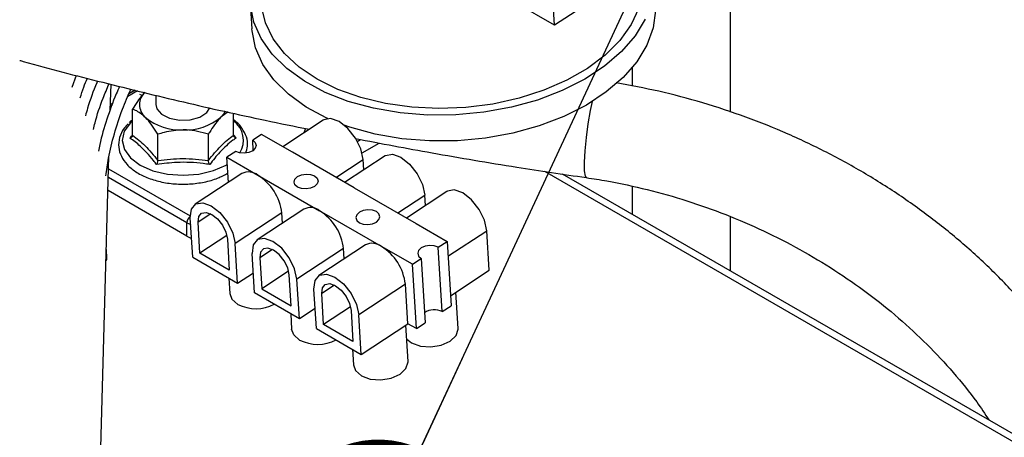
# Paper-space layout 'Sheet2' of a CAD drawing. Header units: millimetres. Extents: x 3 to 471, y 5 to 248.
# Tile 72 of 80: x 96.04 to 101.05, y 149.83 to 151.96. Entities that reach past the tile are written whole.
import ezdxf

# ---------------------------------------------------------------- set-up
doc = ezdxf.new("R2010")
doc.units = ezdxf.units.MM
doc.layers.add('BOARDER', color=7, linetype='Continuous', lineweight=25)
doc.dimstyles.new('SLDDIMSTYLE1', dxfattribs={"dimtxt": 0.18, "dimasz": 1.016, "dimexe": 0, "dimexo": 0.0625, "dimgap": 0, "dimtad": 0, "dimtih": 1, "dimtoh": 1, "dimdec": 0, "dimrnd": 1e-09, "dimzin": 0, "dimdsep": 46, "dimtxsty": 'Standard', "dimblk1": 'DOT', "dimblk2": 'DOT', "dimsah": 1, "dimcen": 0.09, "dimadec": 0, "dimazin": 0, "dimtfac": 1.016, "dimtdec": 0, "dimtofl": 0, "dimtmove": 0, "dimatfit": 3, "dimldrblk": 'DOT', "dimfxl": 1, "dimfrac": 2, "dimtolj": 1, "dimtzin": 0, "dimarcsym": 0})

# ---------------------------------------------------------------- blocks, each defined once
blk = doc.blocks.new('_Dot')
at = {"color": 0, "linetype": 'ByBlock', "lineweight": -2}
blk.add_line((-0.5, 0), (-1, 0), dxfattribs=at)
at = {"color": 0, "linetype": 'ByBlock', "const_width": 0.5}
blk.add_lwpolyline([(-0.25, 0, 1), (0.25, 0, 1)], format="xyb", close=True, dxfattribs=at)

psp = doc.layouts.new('Sheet2')

# ---------------------------------------------------------------- linework, layer by layer
at = {"color": 7, "linetype": 'Continuous', "lineweight": 25}
for p, q in [((99.4679, 152.3948), (98.7625, 151.9307)), ((99.6566, 151.4887), (99.6566, 152.2035)), ((98.7625, 151.9307), (98.753, 152.082)), ((97.2163, 152.0427), (97.2245, 151.9117)), ((98.7625, 151.9307), (98.5676, 152.0432)), ((99.1566, 151.7135), (99.1566, 151.621)), ((96.3315, 151.6752), (96.3088, 151.6134)), ((96.5046, 151.4983), (96.5083, 151.6295)), ((96.6314, 151.5995), (96.5988, 151.5806)), ((96.7356, 151.5741), (96.7356, 151.5264)), ((96.5176, 151.5338), (96.5054, 151.5267)), ((96.6179, 151.3702), (96.6179, 151.5033)), ((97.1035, 151.4891), (97.0673, 151.4625)), ((97.1311, 151.371), (97.1311, 151.4829)), ((97.5872, 151.4477), (97.3814, 151.3123)), ((97.4977, 151.4047), (97.4881, 151.3825)), ((96.7468, 151.2421), (96.7468, 151.3752)), ((97.0034, 151.2425), (97.0034, 151.3756)), ((97.1311, 151.3728), (97.1447, 151.3569)), ((97.2736, 151.3745), (97.2285, 151.3448)), ((97.4307, 151.2838), (97.2736, 151.3745)), ((97.2317, 151.2937), (97.2285, 151.3448)), ((97.7843, 151.2805), (97.8719, 151.331)), ((96.3761, 146.9536), (96.498, 151.2637)), ((97.1423, 151.2881), (97.0972, 151.2585)), ((97.0972, 151.2585), (97.2544, 151.1677)), ((97.1053, 151.1306), (97.0972, 151.2585)), ((97.745, 151.1024), (97.4307, 151.2838)), ((97.9015, 151.2663), (97.6956, 151.1309)), ((97.793, 151.1949), (97.7897, 151.2474)), ((97.1738, 151.1757), (96.9367, 151.0197)), ((97.2544, 151.1677), (97.5686, 150.9863)), ((101.2874, 149.7394), (98.8038, 151.1732)), ((97.745, 151.1024), (98.0593, 150.9209)), ((99.1566, 151.1106), (99.1566, 150.9695)), ((96.8942, 150.8573), (96.493, 151.0889)), ((98.2157, 151.0849), (98.0099, 150.9494)), ((98.1072, 151.0135), (98.1039, 151.066)), ((96.9239, 150.75), (96.9113, 150.9509)), ((97.3762, 150.9753), (97.1392, 150.8193)), ((97.488, 150.9943), (97.2509, 150.8383)), ((97.3795, 150.9229), (97.3762, 150.9753)), ((97.8829, 150.8049), (97.5686, 150.9863)), ((99.6566, 150.6809), (99.6566, 150.9565)), ((96.8942, 150.8573), (96.8942, 150.9254)), ((96.9605, 150.771), (96.9506, 150.9282)), ((98.0593, 150.9209), (98.2164, 150.8302)), ((97.097, 150.8608), (96.9605, 150.771)), ((98.4308, 150.6837), (98.4182, 150.8845)), ((97.0999, 150.842), (97.1097, 150.6848)), ((97.1518, 150.6184), (97.1392, 150.8193)), ((97.8023, 150.8128), (97.5652, 150.6568)), ((98.0401, 150.7142), (97.8829, 150.8049)), ((98.1713, 150.8006), (98.2164, 150.8302)), ((98.1919, 150.473), (98.1713, 150.8006)), ((98.2164, 150.8302), (98.2369, 150.5027)), ((96.4875, 150.7433), (96.4846, 150.7899)), ((96.9239, 150.75), (97.1518, 150.6184)), ((97.1097, 150.6848), (96.9605, 150.771)), ((97.2382, 150.5685), (97.2256, 150.7694)), ((97.6905, 150.7939), (97.4534, 150.6379)), ((97.6938, 150.7414), (97.6905, 150.7939)), ((97.2649, 150.7468), (97.2747, 150.5895)), ((98.0401, 150.7142), (98.0851, 150.7438)), ((98.0606, 150.3867), (98.0401, 150.7142)), ((98.0851, 150.7438), (98.1057, 150.4163)), ((97.1518, 150.6184), (97.2318, 150.6711)), ((97.4113, 150.6794), (97.2747, 150.5895)), ((97.424, 150.5034), (97.4141, 150.6606)), ((98.2337, 150.554), (98.4308, 150.6837)), ((97.1073, 150.6441), (97.1122, 150.5655)), ((97.466, 150.437), (97.4534, 150.6379)), ((98.0048, 150.6125), (97.7677, 150.4565)), ((98.0174, 150.4116), (98.0048, 150.6125)), ((97.466, 150.437), (97.2382, 150.5685)), ((97.2747, 150.5895), (97.424, 150.5034)), ((97.5525, 150.3871), (97.5399, 150.588)), ((97.589, 150.4081), (97.5791, 150.5653)), ((98.2727, 150.3877), (98.2611, 150.572)), ((98.1919, 150.473), (98.2369, 150.5027)), ((97.4215, 150.4627), (97.4265, 150.3841)), ((97.546, 150.4896), (97.466, 150.437)), ((97.7256, 150.498), (97.589, 150.4081)), ((97.7284, 150.4792), (97.7383, 150.3219)), ((97.7803, 150.2556), (97.7677, 150.4565)), ((97.7383, 150.3219), (97.589, 150.4081)), ((97.7803, 150.2556), (98.0174, 150.4116)), ((98.018, 150.2201), (98.0064, 150.4044)), ((98.0606, 150.3867), (98.0174, 150.4116)), ((98.0606, 150.3867), (98.1057, 150.4163)), ((97.5525, 150.3871), (97.7803, 150.2556)), ((97.7358, 150.2813), (97.7407, 150.2027))]:
    psp.add_line(p, q, dxfattribs=at)
at = {"color": 8, "linetype": 'Continuous', "lineweight": 25}
for p, q in [((96.6429, 151.5967), (96.5936, 151.5683)), ((96.6667, 151.572), (96.6556, 151.5784)), ((96.5133, 151.5219), (96.5051, 151.5172)), ((96.6179, 151.4442), (96.6066, 151.4337)), ((97.5092, 151.3964), (97.5115, 151.4019)), ((97.7594, 151.3382), (97.7767, 151.3487)), ((96.4962, 151.2005), (96.911, 150.961)), ((97.6514, 151.1564), (97.7897, 151.2474)), ((96.8942, 150.9254), (96.4949, 151.1558)), ((98.711, 151.1873), (101.2291, 149.7336)), ((97.9657, 150.975), (98.1039, 151.066)), ((97.0152, 150.9707), (96.9506, 150.9282)), ((98.2211, 150.7548), (98.4182, 150.8845)), ((97.3295, 150.7893), (97.2649, 150.7468)), ((97.6437, 150.6078), (97.5791, 150.5653))]:
    psp.add_line(p, q, dxfattribs=at)
at = {"color": 7, "linetype": 'Continuous', "lineweight": 25, "flags": 128}
for points in [[(99.2123, 152.1679), (99.2107, 152.1026), (99.1911, 152.0171), (99.1523, 151.9335), (99.0949, 151.8534), (99.0201, 151.7784), (98.9295, 151.7102), (98.8249, 151.65), (98.7084, 151.5991), (98.5825, 151.5586), (98.4496, 151.5292), (98.3125, 151.5116), (98.1739, 151.5061), (98.0368, 151.5128), (97.9038, 151.5317), (97.7777, 151.5622), (97.6611, 151.6039), (97.5562, 151.6558), (97.4654, 151.7168), (97.3903, 151.7858), (97.3326, 151.8614), (97.2934, 151.942), (97.2736, 152.0259), (97.2717, 152.0461)], [(99.2241, 151.9606), (99.1729, 151.876), (99.1036, 151.7958), (99.0176, 151.7218), (98.9164, 151.6552), (98.8022, 151.5975), (98.677, 151.5496), (98.5434, 151.5126), (98.4039, 151.4872), (98.2612, 151.4738), (98.1182, 151.4728), (97.9776, 151.4841), (97.8421, 151.5075), (97.7144, 151.5426), (97.597, 151.5887), (97.4921, 151.6449), (97.4019, 151.7101), (97.328, 151.783), (97.2718, 151.8622), (97.2346, 151.9461), (97.217, 152.0332)], [(99.276, 152.0404), (99.2766, 152.0056), (99.2643, 151.917), (99.2323, 151.8296), (99.1811, 151.7449), (99.1119, 151.6648), (99.0258, 151.5908), (98.9247, 151.5242), (98.8104, 151.4665), (98.6852, 151.4186), (98.5516, 151.3816), (98.4121, 151.3562), (98.2694, 151.3428), (98.1264, 151.3418), (97.9858, 151.3531), (97.8503, 151.3765), (97.7226, 151.4116), (97.6939, 151.4215)], [(97.6099, 151.4556), (97.6052, 151.4577), (97.5004, 151.5139), (97.4101, 151.5791), (97.3362, 151.652), (97.2801, 151.7312), (97.2428, 151.8151), (97.2252, 151.9022), (97.2245, 151.9117)], [(96.7356, 151.5264), (96.7404, 151.5054), (96.7645, 151.4774), (96.8054, 151.4568), (96.8567, 151.4469), (96.9108, 151.449), (96.9593, 151.4629), (96.995, 151.4865), (97.0105, 151.5101)], [(97.0888, 151.4924), (97.08, 151.4776), (97.0673, 151.4625)], [(97.7897, 151.2474), (97.778, 151.3009), (97.7507, 151.3562), (97.712, 151.405), (97.6678, 151.4398), (97.6248, 151.4553), (97.5896, 151.4492), (97.5872, 151.4477)], [(97.2285, 151.3448), (97.2418, 151.3331), (97.2465, 151.3189), (97.2418, 151.3043), (97.2286, 151.2915), (97.2088, 151.2826), (97.1855, 151.2788), (97.1621, 151.2807), (97.1423, 151.2881)], [(97.9015, 151.2663), (97.9039, 151.2678), (97.9391, 151.2739), (97.9821, 151.2584), (98.0263, 151.2236), (98.065, 151.1748), (98.0922, 151.1194), (98.1039, 151.066)], [(97.4566, 151.1067), (97.4433, 151.1184), (97.4386, 151.1326), (97.4433, 151.1472), (97.4565, 151.16), (97.4763, 151.169), (97.4996, 151.1728), (97.523, 151.1708), (97.5428, 151.1634), (97.556, 151.1517), (97.5607, 151.1375), (97.5561, 151.1229), (97.5429, 151.1101), (97.5231, 151.1012), (97.4998, 151.0974), (97.4764, 151.0993), (97.4566, 151.1067)], [(98.4182, 150.8845), (98.4065, 150.938), (98.3792, 150.9934), (98.3406, 151.0421), (98.2963, 151.077), (98.2534, 151.0925), (98.2181, 151.0864), (98.2157, 151.0849)], [(96.9113, 150.9509), (96.9169, 150.9943), (96.9391, 151.0211), (96.9743, 151.0273), (97.0173, 151.0117), (97.0615, 150.9769), (97.1002, 150.9281), (97.1274, 150.8728), (97.1392, 150.8193)], [(96.9506, 150.9282), (96.9543, 150.9567), (96.9688, 150.9742), (96.9919, 150.9782), (97.02, 150.9681), (97.049, 150.9453), (97.0743, 150.9133), (97.0922, 150.877), (97.0999, 150.842)], [(97.8571, 150.982), (97.8372, 150.9894), (97.8139, 150.9913), (97.7905, 150.9875), (97.7707, 150.9786), (97.7575, 150.9658), (97.7529, 150.9512), (97.7576, 150.937), (97.7708, 150.9253), (97.7907, 150.9179), (97.814, 150.9159), (97.8374, 150.9197), (97.8572, 150.9287), (97.8704, 150.9414), (97.875, 150.9561), (97.8703, 150.9703), (97.8571, 150.982)], [(96.8942, 150.8573), (96.911, 150.8493), (96.9178, 150.8469)], [(97.4534, 150.6379), (97.4417, 150.6914), (97.4144, 150.7467), (97.3758, 150.7955), (97.3316, 150.8303), (97.2886, 150.8458), (97.2533, 150.8397), (97.2312, 150.8129), (97.2256, 150.7694)], [(98.1713, 150.8006), (98.1515, 150.808), (98.1281, 150.8099), (98.1048, 150.8061), (98.085, 150.7972), (98.0718, 150.7844), (98.0672, 150.7698), (98.0719, 150.7555), (98.0851, 150.7438)], [(97.4141, 150.6606), (97.4065, 150.6956), (97.3886, 150.7319), (97.3633, 150.7638), (97.3343, 150.7866), (97.3061, 150.7968), (97.283, 150.7928), (97.2686, 150.7752), (97.2649, 150.7468)], [(97.5399, 150.588), (97.5455, 150.6315), (97.5676, 150.6583), (97.6028, 150.6644), (97.6458, 150.6489), (97.69, 150.6141), (97.7287, 150.5653), (97.756, 150.5099), (97.7677, 150.4565)], [(97.5791, 150.5653), (97.5828, 150.5938), (97.5973, 150.6114), (97.6204, 150.6154), (97.6486, 150.6052), (97.6775, 150.5824), (97.7029, 150.5504), (97.7207, 150.5142), (97.7284, 150.4792)], [(97.1122, 150.5655), (97.1227, 150.5364), (97.1528, 150.5098)], [(97.4671, 150.3283), (97.437, 150.3549), (97.4265, 150.3841)], [(98.0108, 150.335), (98.0361, 150.3145), (98.0811, 150.2977), (98.1342, 150.2933), (98.1873, 150.302), (98.2323, 150.3223), (98.2623, 150.3513), (98.2728, 150.3845), (98.2727, 150.3877)], [(97.7407, 150.2027), (97.7513, 150.1735), (97.7814, 150.1469)], [(97.7814, 150.1469), (97.8264, 150.1301), (97.8795, 150.1257), (97.9326, 150.1343), (97.9776, 150.1547), (98.0076, 150.1837), (98.0181, 150.2169), (98.018, 150.2201)]]:
    psp.add_lwpolyline(points, dxfattribs=at)
at = {"color": 8, "linetype": 'Continuous', "lineweight": 25, "flags": 128}
for points in [[(98.9539, 151.5417), (98.9445, 151.4969), (98.9326, 151.4286), (98.9229, 151.3583), (98.9161, 151.2914), (98.9129, 151.2336), (98.9135, 151.1895), (98.9178, 151.1625), (98.9238, 151.1549)], [(96.6066, 151.4337), (96.5759, 151.3906), (96.5656, 151.3445), (96.5763, 151.2983), (96.6074, 151.2553), (96.6566, 151.2185), (96.7207, 151.1902), (96.7953, 151.1725), (96.8753, 151.1666), (96.9552, 151.1728), (97.0297, 151.1907), (97.0935, 151.2191), (97.0995, 151.2227)], [(96.8942, 150.9254), (96.911, 150.9174), (96.9135, 150.9165)]]:
    psp.add_lwpolyline(points, dxfattribs=at)
at = {"color": 7, "linetype": 'Continuous', "lineweight": 25}
for centre, radius, start, end in [((96.738, 151.5263), 0.0851, 131.3296, 229.1912), ((96.8608, 151.6776), 0.2799, 230.4066, 272.9353), ((96.8887, 151.6762), 0.2784, 267.1954, 309.8793), ((97.2077, 151.107), 0.0766, 52.4589, 116.2904), ((97.114, 150.944), 0.2641, 6.8085, 57.8901), ((97.5223, 150.9285), 0.0741, 51.2434, 117.5059), ((97.4282, 150.7626), 0.2641, 6.8085, 57.8901), ((97.8362, 150.7442), 0.0766, 52.4589, 116.2904), ((97.7425, 150.5812), 0.2641, 6.8085, 57.8901), ((96.4739, 150.743), 0.0135, 311.6609, 1.5291), ((97.2442, 150.6914), 0.2033, 243.2905, 297.4433), ((98.1517, 150.3974), 0.0856, 62.0491, 125.1319), ((97.5585, 150.51), 0.2033, 243.2905, 297.4433)]:
    psp.add_arc(centre, radius, start, end, dxfattribs=at)
at = {"color": 8, "linetype": 'Continuous', "lineweight": 25}
for centre, radius, start, end in [((97.0582, 151.3453), 0.1229, 328.2164, 53.6137), ((96.9374, 150.9232), 0.0433, 127.5018, 177.138)]:
    psp.add_arc(centre, radius, start, end, dxfattribs=at)
at = {"color": 7, "linetype": 'Continuous', "lineweight": 25}
for points, knots in [([(96.0441, 151.7514), (96.0502, 151.7496), (96.1883, 151.7103), (96.4652, 151.6391), (96.8749, 151.539), (97.2257, 151.4596), (97.4413, 151.4161), (97.5161, 151.401)], [0, 0, 0, 0, 0.013046, 0.292652, 0.572174, 0.851624, 1, 1, 1, 1]), ([(96.3517, 151.5606), (96.3574, 151.5791), (96.3675, 151.6124), (96.3819, 151.6455), (96.3883, 151.6602)], [0, 0, 0, 0, 0.555134, 1, 1, 1, 1]), ([(96.4407, 151.6464), (96.4394, 151.6435), (96.4187, 151.5981), (96.3972, 151.5382), (96.3818, 151.4822), (96.3782, 151.4691)], [0, 0, 0, 0, 0.0495115, 0.7769498, 1, 1, 1, 1]), ([(96.4188, 151.4), (96.4215, 151.4112), (96.4337, 151.4637), (96.4599, 151.542), (96.488, 151.6077), (96.4983, 151.6319)], [0, 0, 0, 0, 0.147253, 0.68672, 1, 1, 1, 1]), ([(96.5522, 151.6188), (96.5463, 151.6062), (96.5208, 151.5512), (96.4867, 151.4518), (96.4567, 151.3539), (96.447, 151.3007), (96.445, 151.2896)], [0, 0, 0, 0, 0.115541, 0.506073, 0.896819, 1, 1, 1, 1]), ([(96.4821, 151.1632), (96.486, 151.1931), (96.4951, 151.2627), (96.5237, 151.3769), (96.5614, 151.4952), (96.5941, 151.5709), (96.6089, 151.605)], [0, 0, 0, 0, 0.209827, 0.490009, 0.77039, 1, 1, 1, 1]), ([(101.8172, 148.8569), (101.8167, 148.8927), (101.8151, 148.9927), (101.7989, 149.1577), (101.7636, 149.3509), (101.7111, 149.543), (101.6418, 149.7329), (101.5562, 149.9195), (101.4547, 150.1016), (101.3379, 150.2783), (101.2064, 150.4485), (101.0611, 150.611), (100.9027, 150.7651), (100.7323, 150.9098), (100.5508, 151.0442), (100.3593, 151.1676), (100.159, 151.2792), (99.951, 151.3784), (99.7365, 151.4648), (99.5166, 151.5374), (99.2963, 151.5964), (99.1484, 151.6236), (99.0762, 151.6369)], [0, 0, 0, 0, 0.028205, 0.078738, 0.12935, 0.18009, 0.230965, 0.281969, 0.333091, 0.384317, 0.435628, 0.487009, 0.538443, 0.589916, 0.641418, 0.69294, 0.744475, 0.796021, 0.847576, 0.899138, 0.950708, 1, 1, 1, 1]), ([(96.6818, 151.5902), (96.6792, 151.5876), (96.6595, 151.5672), (96.6378, 151.5362), (96.6198, 151.5065), (96.6179, 151.5033)], [0, 0, 0, 0, 0.115647, 0.904534, 1, 1, 1, 1]), ([(96.6824, 151.4619), (96.6658, 151.4757), (96.6436, 151.4941), (96.6231, 151.5015), (96.6179, 151.5033)], [0, 0, 0, 0, 0.749761, 1, 1, 1, 1]), ([(96.7468, 151.3752), (96.7284, 151.4037), (96.7073, 151.4364), (96.6852, 151.459), (96.6824, 151.4619)], [0, 0, 0, 0, 0.869664, 1, 1, 1, 1]), ([(97.0673, 151.4625), (97.0647, 151.4599), (97.045, 151.4395), (97.0233, 151.4085), (97.0053, 151.3788), (97.0034, 151.3756)], [0, 0, 0, 0, 0.115647, 0.904534, 1, 1, 1, 1]), ([(96.5947, 151.4291), (96.5879, 151.4215), (96.5684, 151.4001), (96.5489, 151.3599), (96.5442, 151.3102), (96.5582, 151.2629), (96.5878, 151.2205), (96.632, 151.1838), (96.6895, 151.1539), (96.7574, 151.1327), (96.8316, 151.1215), (96.9082, 151.1208), (96.9827, 151.1309), (97.0498, 151.1495), (97.0856, 151.1689), (97.1023, 151.178)], [0, 0, 0, 0, 0.044292, 0.126043, 0.204978, 0.281106, 0.357331, 0.436361, 0.51783, 0.599964, 0.681927, 0.763765, 0.845686, 0.927868, 1, 1, 1, 1]), ([(96.6179, 151.4484), (96.6156, 151.447), (96.6086, 151.4427), (96.6033, 151.4373), (96.5998, 151.4337)], [0, 0, 0, 0, 0.327527, 1, 1, 1, 1]), ([(97.1929, 151.2801), (97.1968, 151.2914), (97.2058, 151.3183), (97.1989, 151.3626), (97.1756, 151.4066), (97.1518, 151.4355), (97.1331, 151.4473), (97.1311, 151.4485)], [0, 0, 0, 0, 0.190639, 0.450902, 0.707089, 0.969455, 1, 1, 1, 1]), ([(96.6044, 151.356), (96.6071, 151.3596), (96.6116, 151.3653), (96.6162, 151.3709), (96.6179, 151.3731)], [0, 0, 0, 0, 0.613043, 1, 1, 1, 1]), ([(96.6179, 151.3702), (96.6179, 151.3695), (96.6178, 151.368), (96.617, 151.3658), (96.6158, 151.3637), (96.6143, 151.3618), (96.6123, 151.36), (96.61, 151.3584), (96.6074, 151.3571), (96.6054, 151.3564), (96.6044, 151.3561), (96.6044, 151.356)], [0, 0, 0, 0, 0.116323, 0.236392, 0.352601, 0.471577, 0.600639, 0.732558, 0.860797, 0.991357, 1, 1, 1, 1]), ([(96.7401, 151.2212), (96.7373, 151.2247), (96.7319, 151.2318), (96.7156, 151.2526), (96.6908, 151.2822), (96.6596, 151.3133), (96.6306, 151.3376), (96.6131, 151.3499), (96.6044, 151.356)], [0, 0, 0, 0, 0.061322, 0.122663, 0.368174, 0.61603, 0.807554, 1, 1, 1, 1]), ([(96.6179, 151.3702), (96.6391, 151.354), (96.682, 151.3209), (96.725, 151.2687), (96.7468, 151.2421)], [0, 0, 0, 0, 0.492184, 1, 1, 1, 1]), ([(96.8751, 151.3981), (96.8421, 151.3953), (96.798, 151.3916), (96.757, 151.3785), (96.7468, 151.3752)], [0, 0, 0, 0, 0.749761, 1, 1, 1, 1]), ([(97.0034, 151.3756), (96.9668, 151.3858), (96.9247, 151.3974), (96.8808, 151.398), (96.8751, 151.3981)], [0, 0, 0, 0, 0.869664, 1, 1, 1, 1]), ([(97.0034, 151.2425), (97.0243, 151.2684), (97.0669, 151.3208), (97.1095, 151.3541), (97.1311, 151.371)], [0, 0, 0, 0, 0.492184, 1, 1, 1, 1]), ([(97.1447, 151.3569), (97.1391, 151.353), (97.1114, 151.3334), (97.0656, 151.2928), (97.0271, 151.2433), (97.0102, 151.2216)], [0, 0, 0, 0, 0.1227616, 0.6159196, 1, 1, 1, 1]), ([(97.1447, 151.3569), (97.1446, 151.3569), (97.1426, 151.3575), (97.1389, 151.359), (97.1347, 151.3624), (97.1317, 151.3665), (97.1313, 151.3695), (97.1311, 151.371)], [0, 0, 0, 0, 0.0086674, 0.2676326, 0.5286616, 0.7638461, 1, 1, 1, 1]), ([(97.7518, 151.3534), (97.881, 151.3289), (98.1521, 151.2774), (98.5435, 151.2117), (98.8061, 151.1725), (98.9239, 151.1549)], [0, 0, 0, 0, 0.334386, 0.701407, 1, 1, 1, 1]), ([(96.7468, 151.2421), (96.7889, 151.247), (96.8744, 151.2567), (96.9599, 151.2473), (97.0034, 151.2425)], [0, 0, 0, 0, 0.492184, 1, 1, 1, 1]), ([(96.7401, 151.2212), (96.7401, 151.2212), (96.7411, 151.2228), (96.7429, 151.2262), (96.745, 151.2317), (96.7465, 151.2373), (96.7467, 151.2405), (96.7468, 151.2421)], [0, 0, 0, 0, 0.008667, 0.267633, 0.528662, 0.763846, 1, 1, 1, 1]), ([(97.0102, 151.2216), (96.9993, 151.2232), (96.9443, 151.2312), (96.8531, 151.2362), (96.7745, 151.2258), (96.7401, 151.2212)], [0, 0, 0, 0, 0.122762, 0.61592, 1, 1, 1, 1]), ([(97.0102, 151.2216), (97.0102, 151.2216), (97.0092, 151.2232), (97.0073, 151.2266), (97.0052, 151.2321), (97.0037, 151.2377), (97.0035, 151.2409), (97.0034, 151.2425)], [0, 0, 0, 0, 0.008667, 0.267633, 0.528662, 0.763846, 1, 1, 1, 1]), ([(98.9239, 151.1549), (98.959, 151.1495), (99.0628, 151.1334), (99.2342, 151.0962), (99.4361, 151.0391), (99.6339, 150.9688), (99.8261, 150.8859), (100.0114, 150.791), (100.1885, 150.6849), (100.3561, 150.5683), (100.5132, 150.442), (100.6588, 150.3071), (100.7912, 150.1642), (100.8961, 150.0356), (100.9507, 149.9529), (100.9711, 149.922)], [0, 0, 0, 0, 0.0424172, 0.1250401, 0.2076773, 0.2903028, 0.3729145, 0.4555103, 0.5380897, 0.6206547, 0.7032088, 0.7857607, 0.868325, 0.9509236, 1, 1, 1, 1])]:
    psp.add_open_spline(points, degree=3, knots=knots, dxfattribs=at)

# ---------------------------------------------------------------- leaders
at = {"layer": 'BOARDER'}
psp.add_leader([(97.8668, 149.3143), (103.8125, 162.125)], dimstyle='SLDDIMSTYLE1', dxfattribs=at)

doc.saveas('drawing.dxf')
